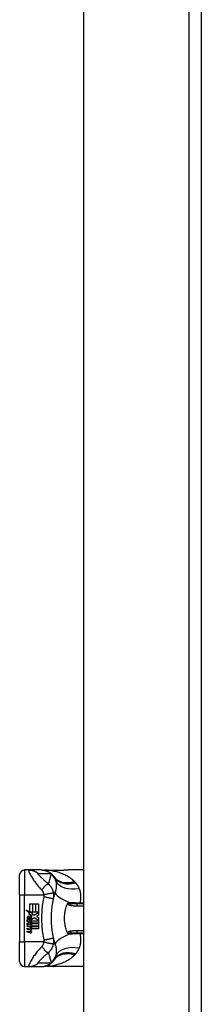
# Model space of a CAD drawing. Header units: inches. Extents: x 17 to 570, y 51 to 268.
# Tile 143 of 211: x 159.28 to 160.73, y 162.64 to 170.46. Entities that reach past the tile are written whole.
import ezdxf

# ---------------------------------------------------------------- set-up
doc = ezdxf.new("R2010")
doc.units = ezdxf.units.IN
doc.header["$MEASUREMENT"] = 0
doc.layers.add('Visible Edges(ANSI)', color=7, linetype='Continuous', lineweight=25)
doc.layers.add('Visible Tangent Edges(ANSI)', color=7, linetype='Continuous', lineweight=25)

msp = doc.modelspace()

# ---------------------------------------------------------------- linework, layer by layer
at = {"layer": 'Visible Edges(ANSI)'}
for p, q in [((159.791, 148.5811), (159.791, 178.1841)), ((160.725, 178.1841), (160.725, 148.4641)), ((159.352, 163.708), (159.3195, 163.708)), ((159.4525, 163.708), (159.352, 163.708)), ((159.4549, 163.708), (159.4525, 163.708)), ((159.791, 163.708), (159.6691, 163.708)), ((159.2801, 163.5111), (159.2801, 163.6686)), ((159.2801, 163.5111), (159.2801, 163.1371)), ((159.3294, 163.3913), (159.3612, 163.3747)), ((159.3602, 163.3621), (159.3294, 163.3913)), ((159.3612, 163.4394), (159.3826, 163.4394)), ((159.3612, 163.3747), (159.3612, 163.4394)), ((159.3826, 163.4394), (159.3826, 163.3736)), ((159.3856, 163.4394), (159.407, 163.4394)), ((159.3856, 163.3736), (159.3856, 163.4394)), ((159.407, 163.4394), (159.407, 163.3736)), ((159.4098, 163.3736), (159.4098, 163.4394)), ((159.4098, 163.4394), (159.4312, 163.4394)), ((159.4312, 163.4394), (159.4312, 163.3502)), ((159.791, 163.4383), (159.7376, 163.4383)), ((159.339, 163.3092), (159.3576, 163.2928)), ((159.339, 163.2984), (159.339, 163.3092)), ((159.3468, 163.3128), (159.3408, 163.3128)), ((159.3508, 163.3607), (159.3602, 163.3621)), ((159.3801, 163.3398), (159.3508, 163.3607)), ((159.3548, 163.3084), (159.3548, 163.3328)), ((159.3608, 163.3318), (159.3608, 163.3158)), ((159.3634, 163.3736), (159.383, 163.3634)), ((159.3826, 163.3736), (159.3634, 163.3736)), ((159.3724, 163.3352), (159.3801, 163.3398)), ((159.383, 163.3634), (159.3763, 163.3621)), ((159.3763, 163.3621), (159.395, 163.349)), ((159.3977, 163.329), (159.3778, 163.3152)), ((159.407, 163.3736), (159.3856, 163.3736)), ((159.395, 163.349), (159.4308, 163.3736)), ((159.4304, 163.3046), (159.3977, 163.329)), ((159.4308, 163.3736), (159.4098, 163.3736)), ((159.4312, 163.3502), (159.4138, 163.3385)), ((159.4138, 163.3385), (159.4312, 163.3292)), ((159.4312, 163.3292), (159.4312, 163.2846)), ((159.352, 163.2894), (159.339, 163.2984)), ((159.339, 163.2828), (159.352, 163.2878)), ((159.339, 163.272), (159.339, 163.2828)), ((159.3578, 163.281), (159.339, 163.272)), ((159.339, 163.2674), (159.3754, 163.261)), ((159.339, 163.2586), (159.339, 163.2674)), ((159.354, 163.256), (159.339, 163.2586)), ((159.339, 163.2448), (159.362, 163.2407)), ((159.339, 163.236), (159.339, 163.2448)), ((159.354, 163.2334), (159.339, 163.236)), ((159.352, 163.2878), (159.352, 163.2894)), ((159.3576, 163.2928), (159.3754, 163.302)), ((159.3754, 163.2648), (159.3578, 163.281)), ((159.3754, 163.2912), (159.3632, 163.286)), ((159.3632, 163.286), (159.3632, 163.2846)), ((159.3632, 163.2846), (159.3754, 163.2757)), ((159.3656, 163.2846), (159.3773, 163.2896)), ((159.4312, 163.2846), (159.3656, 163.2846)), ((159.369, 163.254), (159.369, 163.252)), ((159.3754, 163.2534), (159.369, 163.254)), ((159.3704, 163.2818), (159.4312, 163.2818)), ((159.3773, 163.2768), (159.3704, 163.2818)), ((159.3732, 163.2514), (159.3773, 163.251)), ((159.3754, 163.302), (159.3754, 163.2912)), ((159.3754, 163.2757), (159.3754, 163.2648)), ((159.3754, 163.261), (159.3754, 163.2534)), ((159.3773, 163.3046), (159.4304, 163.3046)), ((159.3773, 163.2896), (159.3773, 163.3046)), ((159.3773, 163.262), (159.3773, 163.2768)), ((159.4312, 163.262), (159.3773, 163.262)), ((159.3773, 163.2592), (159.4312, 163.2592)), ((159.3773, 163.251), (159.3773, 163.2592)), ((159.4312, 163.2394), (159.3782, 163.2394)), ((159.4312, 163.2818), (159.4312, 163.262)), ((159.4312, 163.2592), (159.4312, 163.2394)), ((159.339, 163.2224), (159.362, 163.2183)), ((159.339, 163.2136), (159.339, 163.2224)), ((159.3619, 163.2092), (159.339, 163.2136)), ((159.7376, 163.2099), (159.791, 163.2099)), ((159.2801, 162.9796), (159.2801, 163.1371)), ((159.3195, 162.9403), (159.352, 162.9403)), ((159.352, 162.9403), (159.4525, 162.9403)), ((159.4525, 162.9403), (159.4549, 162.9403)), ((159.791, 162.9403), (159.6691, 162.9403))]:
    msp.add_line(p, q, dxfattribs=at)
at = {"layer": 'Visible Edges(ANSI)', "flags": 128}
for points in [[(159.4549, 163.708), (159.4595, 163.7079), (159.4642, 163.7076), (159.4689, 163.7071), (159.4736, 163.7065), (159.4784, 163.7056), (159.4831, 163.7046), (159.4877, 163.7033), (159.4924, 163.7019), (159.497, 163.7002), (159.5015, 163.6984), (159.506, 163.6964), (159.5104, 163.6941), (159.5147, 163.6917), (159.5188, 163.6892), (159.5229, 163.6864), (159.5268, 163.6835), (159.5306, 163.6805), (159.5343, 163.6773), (159.5378, 163.674), (159.5411, 163.6706), (159.5443, 163.667), (159.5473, 163.6634), (159.5502, 163.6597), (159.5529, 163.6559)], [(159.5024, 163.7052), (159.4872, 163.7052), (159.4721, 163.7067)], [(159.5024, 163.7052), (159.5262, 163.706), (159.5505, 163.7065)], [(159.5505, 163.7065), (159.5807, 163.707), (159.6106, 163.7075), (159.6401, 163.7078), (159.6691, 163.708)], [(159.5338, 163.3635), (159.5341, 163.3683), (159.5344, 163.3732), (159.5348, 163.3781), (159.5351, 163.3829), (159.5355, 163.3878), (159.536, 163.3926), (159.5364, 163.3974), (159.5369, 163.4023), (159.5375, 163.4071), (159.538, 163.4119), (159.5386, 163.4168), (159.5393, 163.4216), (159.5399, 163.4264), (159.5406, 163.4312), (159.5414, 163.436), (159.5421, 163.4408), (159.5429, 163.4456), (159.5437, 163.4504), (159.5446, 163.4551), (159.5455, 163.4599), (159.5464, 163.4647), (159.5474, 163.4694), (159.5483, 163.4741), (159.5494, 163.4789)], [(159.5494, 163.4789), (159.5499, 163.4812), (159.5504, 163.4836), (159.551, 163.4859), (159.5515, 163.4883), (159.552, 163.4906), (159.5526, 163.4929), (159.5532, 163.4952), (159.5537, 163.4975), (159.5543, 163.4998), (159.5549, 163.5021), (159.5555, 163.5044), (159.5561, 163.5067), (159.5567, 163.509), (159.5573, 163.5113), (159.5579, 163.5135), (159.5586, 163.5158), (159.5592, 163.518), (159.5598, 163.5203), (159.5605, 163.5225), (159.5611, 163.5248), (159.5618, 163.527), (159.5625, 163.5292), (159.5631, 163.5314), (159.5638, 163.5336)], [(159.6595, 163.2099), (159.6559, 163.2188), (159.6526, 163.2279), (159.6497, 163.237), (159.647, 163.2464), (159.6446, 163.2558), (159.6425, 163.2654), (159.6408, 163.275), (159.6393, 163.2848), (159.6382, 163.2946), (159.6374, 163.3045), (159.6369, 163.3143), (159.6368, 163.3242), (159.6369, 163.3341), (159.6374, 163.344), (159.6382, 163.3539), (159.6394, 163.3637), (159.6408, 163.3734), (159.6426, 163.383), (159.6446, 163.3925), (159.647, 163.4019), (159.6497, 163.4112), (159.6526, 163.4204), (159.6559, 163.4294), (159.6595, 163.4383)], [(159.6595, 163.4383), (159.6595, 163.4384), (159.6595, 163.4384), (159.6596, 163.4385), (159.6596, 163.4386), (159.6596, 163.4387), (159.6597, 163.4387), (159.6597, 163.4388), (159.6597, 163.4389), (159.6598, 163.439), (159.6598, 163.439), (159.6598, 163.4391), (159.6598, 163.4392), (159.6599, 163.4393), (159.6599, 163.4393), (159.6599, 163.4394), (159.66, 163.4395), (159.66, 163.4396), (159.66, 163.4396), (159.6601, 163.4397), (159.6601, 163.4398), (159.6601, 163.4399), (159.6602, 163.4399), (159.6602, 163.44), (159.6602, 163.4401)], [(159.6602, 163.4401), (159.6604, 163.4405), (159.6607, 163.441), (159.6609, 163.4414), (159.6612, 163.4419), (159.6614, 163.4423), (159.6617, 163.4427), (159.662, 163.4431), (159.6623, 163.4435), (159.6626, 163.4438), (159.663, 163.4442), (159.6633, 163.4445), (159.6637, 163.4448), (159.6641, 163.4451), (159.6644, 163.4454), (159.6648, 163.4456), (159.6652, 163.4458), (159.6655, 163.446), (159.6659, 163.4462), (159.6663, 163.4464), (159.6667, 163.4465), (159.667, 163.4467), (159.6674, 163.4468), (159.6678, 163.4469), (159.6682, 163.4471)], [(159.5338, 163.2848), (159.5337, 163.288), (159.5335, 163.2913), (159.5334, 163.2946), (159.5332, 163.2979), (159.5331, 163.3012), (159.533, 163.3044), (159.533, 163.3077), (159.5329, 163.311), (159.5328, 163.3143), (159.5328, 163.3176), (159.5328, 163.3208), (159.5328, 163.3241), (159.5328, 163.3274), (159.5328, 163.3307), (159.5328, 163.334), (159.5329, 163.3372), (159.533, 163.3405), (159.533, 163.3438), (159.5331, 163.3471), (159.5332, 163.3504), (159.5334, 163.3536), (159.5335, 163.3569), (159.5337, 163.3602), (159.5338, 163.3635)], [(159.5494, 163.1694), (159.5483, 163.1741), (159.5474, 163.1788), (159.5464, 163.1836), (159.5455, 163.1883), (159.5446, 163.1931), (159.5437, 163.1979), (159.5429, 163.2027), (159.5421, 163.2074), (159.5414, 163.2122), (159.5406, 163.217), (159.5399, 163.2218), (159.5393, 163.2267), (159.5386, 163.2315), (159.538, 163.2363), (159.5375, 163.2411), (159.5369, 163.246), (159.5364, 163.2508), (159.536, 163.2556), (159.5355, 163.2605), (159.5351, 163.2653), (159.5348, 163.2702), (159.5344, 163.275), (159.5341, 163.2799), (159.5338, 163.2848)], [(159.5638, 163.1146), (159.5631, 163.1168), (159.5625, 163.119), (159.5618, 163.1213), (159.5611, 163.1235), (159.5605, 163.1257), (159.5598, 163.1279), (159.5592, 163.1302), (159.5586, 163.1324), (159.5579, 163.1347), (159.5573, 163.137), (159.5567, 163.1392), (159.5561, 163.1415), (159.5555, 163.1438), (159.5549, 163.1461), (159.5543, 163.1484), (159.5537, 163.1507), (159.5532, 163.153), (159.5526, 163.1553), (159.552, 163.1577), (159.5515, 163.16), (159.551, 163.1623), (159.5504, 163.1647), (159.5499, 163.167), (159.5494, 163.1694)], [(159.6602, 163.2082), (159.6602, 163.2082), (159.6602, 163.2083), (159.6601, 163.2084), (159.6601, 163.2085), (159.6601, 163.2085), (159.66, 163.2086), (159.66, 163.2087), (159.66, 163.2088), (159.6599, 163.2088), (159.6599, 163.2089), (159.6599, 163.209), (159.6598, 163.2091), (159.6598, 163.2091), (159.6598, 163.2092), (159.6598, 163.2093), (159.6597, 163.2093), (159.6597, 163.2094), (159.6597, 163.2095), (159.6596, 163.2096), (159.6596, 163.2096), (159.6596, 163.2097), (159.6595, 163.2098), (159.6595, 163.2099), (159.6595, 163.2099)], [(159.6682, 163.2012), (159.6678, 163.2013), (159.6674, 163.2014), (159.667, 163.2016), (159.6667, 163.2017), (159.6663, 163.2019), (159.6659, 163.202), (159.6655, 163.2022), (159.6652, 163.2024), (159.6648, 163.2026), (159.6644, 163.2029), (159.6641, 163.2031), (159.6637, 163.2034), (159.6633, 163.2037), (159.663, 163.2041), (159.6626, 163.2044), (159.6623, 163.2048), (159.662, 163.2051), (159.6617, 163.2055), (159.6614, 163.2059), (159.6612, 163.2064), (159.6609, 163.2068), (159.6607, 163.2072), (159.6604, 163.2077), (159.6602, 163.2082)], [(159.4549, 162.9403), (159.4595, 162.9404), (159.4642, 162.9406), (159.4689, 162.9411), (159.4736, 162.9418), (159.4784, 162.9426), (159.4831, 162.9437), (159.4877, 162.9449), (159.4924, 162.9464), (159.497, 162.948), (159.5015, 162.9499), (159.506, 162.9519), (159.5104, 162.9541), (159.5147, 162.9565), (159.5188, 162.9591), (159.5229, 162.9618), (159.5268, 162.9647), (159.5306, 162.9677), (159.5343, 162.9709), (159.5378, 162.9742), (159.5411, 162.9777), (159.5443, 162.9812), (159.5473, 162.9849), (159.5502, 162.9886), (159.5529, 162.9924)], [(159.5024, 162.9431), (159.4872, 162.943), (159.4721, 162.9415)], [(159.5505, 162.9417), (159.5262, 162.9422), (159.5024, 162.9431)], [(159.6691, 162.9403), (159.6401, 162.9404), (159.6106, 162.9408), (159.5807, 162.9412), (159.5505, 162.9417)]]:
    msp.add_lwpolyline(points, dxfattribs=at)
at = {"layer": 'Visible Edges(ANSI)'}
for centre, radius, start, end in [((159.3195, 163.6686), 0.0394, 90, 180), ((159.0603, 163.3241), 0.5938, 33.52082, 33.96213), ((159.4569, 163.5868), 0.1181, 31.30007, 33.52082), ((159.3795, 163.3249), 0.0405, 171.56052, 197.33425), ((159.3525, 163.3289), 0.0132, 86.56465, 171.56052), ((159.3657, 163.3206), 0.0205, 154.67838, 202.56091), ((159.353, 163.3267), 0.0064, 73.52609, 154.67838), ((159.3516, 163.3155), 0.0265, 44.16843, 86.56465), ((159.3624, 163.3256), 0.0188, 246.15553, 293.84447), ((159.3595, 163.3207), 0.0112, 19.37968, 82.99755), ((159.3639, 163.3214), 0.00637, 241.45471, 321.16516), ((159.3632, 163.322), 0.0073, 321.16516, 19.37968), ((159.3659, 163.3177), 0.0101, 293.84447, 355.08017), ((159.3564, 163.3201), 0.0199, 350.40854, 44.16843), ((159.3564, 163.3201), 0.022, 347.07905, 43.17854), ((159.3487, 163.2254), 0.031, 57.59924, 80), ((159.3491, 163.2027), 0.031, 58.55841, 80.82565), ((159.3635, 163.2488), 0.0082, 260, 293.55712), ((159.3608, 163.2445), 0.0084, 6.03001, 57.59924), ((159.3608, 163.2221), 0.0084, 6.10268, 57.60833), ((159.3651, 163.245), 0.004, 293.55712, 6.03001), ((159.366, 163.2504), 0.0192, 273.6169, 286.9928), ((159.3601, 163.2165), 0.0164, 359.6788, 63.95078), ((159.3604, 163.2385), 0.016, 359.47765, 57.41137), ((159.3697, 163.2385), 0.00676, 286.9928, 359.47765), ((159.3622, 163.2397), 0.016, 358.79525, 46.5849), ((159.3656, 163.228), 0.0192, 259, 288.47479), ((159.3635, 163.2264), 0.0082, 259.9922, 293.54875), ((159.3651, 163.2226), 0.004, 293.54875, 6.10268), ((159.3694, 163.2164), 0.007, 288.47479, 359.6788), ((159.0603, 163.3241), 0.5938, 326.03787, 326.47918), ((159.4569, 163.0614), 0.1181, 326.47918, 328.69993), ((159.3195, 162.9796), 0.0394, 180, 270)]:
    msp.add_arc(centre, radius, start, end, dxfattribs=at)
at = {"layer": 'Visible Tangent Edges(ANSI)'}
for p, q in [((160.626, 178.1841), (160.626, 148.4641)), ((159.3195, 163.708), (159.3195, 163.5111)), ((159.2801, 163.5111), (159.3195, 163.5111)), ((159.3195, 163.1371), (159.3195, 163.5111)), ((159.3195, 163.5111), (159.4716, 163.5111)), ((159.7376, 163.4237), (159.7376, 163.4383)), ((159.7376, 163.4237), (159.791, 163.4237)), ((159.7601, 163.445), (159.7601, 163.4383)), ((159.791, 163.445), (159.7601, 163.445)), ((159.791, 163.2245), (159.7376, 163.2245)), ((159.7376, 163.2099), (159.7376, 163.2245)), ((159.7601, 163.2099), (159.7601, 163.2032)), ((159.7601, 163.2032), (159.791, 163.2032)), ((159.2801, 163.1371), (159.3195, 163.1371)), ((159.3195, 163.1371), (159.3195, 162.9403)), ((159.4716, 163.1371), (159.3195, 163.1371))]:
    msp.add_line(p, q, dxfattribs=at)
at = {"layer": 'Visible Tangent Edges(ANSI)', "flags": 128}
for points in [[(159.352, 163.708), (159.3512, 163.7072), (159.3513, 163.7047), (159.3522, 163.7007), (159.354, 163.6954), (159.3564, 163.689), (159.3595, 163.6819), (159.3631, 163.6743), (159.3671, 163.6664), (159.3715, 163.6583), (159.3761, 163.6502), (159.381, 163.6421), (159.3862, 163.6341), (159.3914, 163.6263), (159.3969, 163.6186), (159.4025, 163.611), (159.4081, 163.6036), (159.4139, 163.5963), (159.4198, 163.5891), (159.4257, 163.5821), (159.4317, 163.5752), (159.4378, 163.5683), (159.4439, 163.5614), (159.45, 163.5545), (159.4562, 163.5476)], [(159.352, 163.708), (159.3554, 163.7079), (159.3587, 163.7078), (159.362, 163.7075), (159.3654, 163.7072), (159.3687, 163.7068), (159.372, 163.7062), (159.3754, 163.7056), (159.3787, 163.7048), (159.382, 163.704), (159.3852, 163.7031), (159.3885, 163.702), (159.3917, 163.7009), (159.3949, 163.6997), (159.398, 163.6983), (159.4011, 163.6969), (159.4042, 163.6954), (159.4072, 163.6938), (159.4101, 163.6921), (159.413, 163.6904), (159.4159, 163.6885), (159.4186, 163.6866), (159.4213, 163.6846), (159.424, 163.6826), (159.4265, 163.6804)], [(159.4525, 163.708), (159.4558, 163.7079), (159.4591, 163.7078), (159.4624, 163.7075), (159.4658, 163.7072), (159.4691, 163.7068), (159.4725, 163.7062), (159.4758, 163.7056), (159.4791, 163.7048), (159.4824, 163.704), (159.4857, 163.703), (159.4889, 163.702), (159.4921, 163.7009), (159.4953, 163.6996), (159.4985, 163.6983), (159.5016, 163.6969), (159.5046, 163.6954), (159.5076, 163.6938), (159.5106, 163.6921), (159.5135, 163.6904), (159.5163, 163.6885), (159.5191, 163.6866), (159.5218, 163.6846), (159.5245, 163.6825), (159.527, 163.6804)], [(159.5045, 163.7052), (159.5044, 163.7052), (159.5043, 163.7052), (159.5042, 163.7052), (159.5041, 163.7052), (159.504, 163.7052), (159.504, 163.7052), (159.5039, 163.7052), (159.5038, 163.7052), (159.5037, 163.7052), (159.5036, 163.7052), (159.5035, 163.7052), (159.5034, 163.7052), (159.5034, 163.7052), (159.5033, 163.7052), (159.5032, 163.7052), (159.5031, 163.7052), (159.503, 163.7052), (159.5029, 163.7052), (159.5028, 163.7052), (159.5027, 163.7052), (159.5027, 163.7052), (159.5026, 163.7052), (159.5025, 163.7052), (159.5024, 163.7052)], [(159.5075, 163.7051), (159.5073, 163.7051), (159.5071, 163.7051), (159.5069, 163.7051), (159.5068, 163.7051), (159.5066, 163.7051), (159.5065, 163.7051), (159.5063, 163.7051), (159.5062, 163.7051), (159.506, 163.7051), (159.5059, 163.7051), (159.5058, 163.7051), (159.5056, 163.7051), (159.5055, 163.7051), (159.5054, 163.7051), (159.5053, 163.7051), (159.5052, 163.7051), (159.5051, 163.7051), (159.505, 163.7051), (159.5049, 163.7051), (159.5048, 163.7051), (159.5047, 163.7051), (159.5046, 163.7051), (159.5045, 163.7052), (159.5045, 163.7052)], [(159.5075, 163.7051), (159.5092, 163.7051), (159.511, 163.7052), (159.5128, 163.7053), (159.5146, 163.7054), (159.5164, 163.7054), (159.5182, 163.7055), (159.52, 163.7056), (159.5218, 163.7056), (159.5236, 163.7057), (159.5254, 163.7058), (159.5272, 163.7058), (159.529, 163.7059), (159.5309, 163.7059), (159.5327, 163.706), (159.5345, 163.706), (159.5363, 163.7061), (159.5382, 163.7061), (159.54, 163.7061), (159.5419, 163.7062), (159.5437, 163.7062), (159.5455, 163.7063), (159.5474, 163.7063), (159.5492, 163.7063), (159.5511, 163.7064)], [(159.7161, 163.6161), (159.7094, 163.6225), (159.7023, 163.6286), (159.695, 163.6345), (159.6875, 163.6402), (159.6798, 163.6456), (159.6718, 163.6507), (159.6637, 163.6556), (159.6554, 163.6603), (159.647, 163.6648), (159.6384, 163.669), (159.6297, 163.673), (159.6208, 163.6767), (159.6118, 163.6803), (159.6027, 163.6836), (159.5935, 163.6867), (159.5842, 163.6896), (159.5748, 163.6923), (159.5653, 163.6948), (159.5558, 163.697), (159.5462, 163.699), (159.5366, 163.7009), (159.5269, 163.7025), (159.5172, 163.7039), (159.5075, 163.7051)], [(159.5505, 163.7065), (159.5505, 163.7065), (159.5505, 163.7065), (159.5506, 163.7065), (159.5506, 163.7065), (159.5506, 163.7065), (159.5506, 163.7065), (159.5507, 163.7065), (159.5507, 163.7065), (159.5507, 163.7065), (159.5507, 163.7065), (159.5508, 163.7065), (159.5508, 163.7065), (159.5508, 163.7065), (159.5508, 163.7065), (159.5509, 163.7065), (159.5509, 163.7064), (159.5509, 163.7064), (159.5509, 163.7064), (159.551, 163.7064), (159.551, 163.7064), (159.551, 163.7064), (159.551, 163.7064), (159.5511, 163.7064), (159.5511, 163.7064)], [(159.5511, 163.7064), (159.5561, 163.7064), (159.5611, 163.7065), (159.5661, 163.7066), (159.5712, 163.7067), (159.5762, 163.7068), (159.5811, 163.7069), (159.5861, 163.707), (159.5911, 163.7071), (159.5961, 163.7072), (159.601, 163.7072), (159.6059, 163.7073), (159.6109, 163.7074), (159.6158, 163.7075), (159.6207, 163.7076), (159.6256, 163.7076), (159.6305, 163.7077), (159.6354, 163.7078), (159.6402, 163.7078), (159.6451, 163.7079), (159.6499, 163.7079), (159.6547, 163.7079), (159.6595, 163.708), (159.6643, 163.708), (159.6691, 163.708)], [(159.5089, 163.5961), (159.5035, 163.6008), (159.4983, 163.6055), (159.4931, 163.6101), (159.4881, 163.6146), (159.4832, 163.6191), (159.4784, 163.6235), (159.4736, 163.6279), (159.469, 163.6322), (159.4645, 163.6365), (159.4601, 163.6407), (159.4558, 163.6448), (159.4516, 163.6488), (159.4476, 163.6528), (159.4438, 163.6566), (159.4402, 163.6604), (159.4368, 163.6639), (159.4337, 163.6673), (159.4309, 163.6705), (159.4286, 163.6733), (159.4268, 163.6758), (159.4257, 163.6778), (159.4252, 163.6793), (159.4255, 163.6802), (159.4265, 163.6804)], [(159.4265, 163.6804), (159.4307, 163.6804), (159.4349, 163.6804), (159.4391, 163.6804), (159.4433, 163.6804), (159.4475, 163.6804), (159.4517, 163.6804), (159.4558, 163.6804), (159.46, 163.6804), (159.4642, 163.6804), (159.4684, 163.6804), (159.4726, 163.6804), (159.4768, 163.6804), (159.481, 163.6804), (159.4851, 163.6804), (159.4893, 163.6804), (159.4935, 163.6804), (159.4977, 163.6804), (159.5019, 163.6804), (159.5061, 163.6804), (159.5103, 163.6804), (159.5144, 163.6804), (159.5186, 163.6804), (159.5228, 163.6804), (159.527, 163.6804)], [(159.5306, 163.6747), (159.5295, 163.6716), (159.5285, 163.6684), (159.5275, 163.6652), (159.5265, 163.662), (159.5255, 163.6588), (159.5245, 163.6556), (159.5235, 163.6524), (159.5226, 163.6492), (159.5216, 163.6459), (159.5207, 163.6427), (159.5197, 163.6394), (159.5188, 163.6362), (159.5179, 163.6329), (159.517, 163.6296), (159.5162, 163.6263), (159.5153, 163.623), (159.5144, 163.6197), (159.5136, 163.6163), (159.5128, 163.613), (159.512, 163.6096), (159.5112, 163.6063), (159.5104, 163.6029), (159.5096, 163.5995), (159.5089, 163.5961)], [(159.527, 163.6804), (159.5285, 163.6794), (159.53, 163.6784), (159.5314, 163.6774), (159.5328, 163.6764), (159.5341, 163.6754), (159.5354, 163.6744), (159.5367, 163.6734), (159.5379, 163.6724), (159.539, 163.6714), (159.5402, 163.6704), (159.5413, 163.6693), (159.5424, 163.6683), (159.5434, 163.6673), (159.5444, 163.6663), (159.5454, 163.6652), (159.5463, 163.6642), (159.5472, 163.6632), (159.5481, 163.6621), (159.549, 163.6611), (159.5498, 163.6601), (159.5506, 163.659), (159.5514, 163.658), (159.5521, 163.6569), (159.5529, 163.6559)], [(159.5554, 163.652), (159.5545, 163.6534), (159.5535, 163.6547), (159.5526, 163.656), (159.5516, 163.6572), (159.5506, 163.6584), (159.5496, 163.6596), (159.5487, 163.6607), (159.5476, 163.6618), (159.5466, 163.6628), (159.5456, 163.6638), (159.5446, 163.6648), (159.5435, 163.6657), (159.5425, 163.6666), (159.5414, 163.6675), (159.5404, 163.6684), (159.5393, 163.6692), (159.5382, 163.67), (159.5372, 163.6707), (159.5361, 163.6715), (159.535, 163.6722), (159.5339, 163.6728), (159.5328, 163.6735), (159.5317, 163.6741), (159.5306, 163.6747)], [(159.5578, 163.6482), (159.5584, 163.6472), (159.559, 163.6463), (159.5595, 163.6453), (159.56, 163.6443), (159.5606, 163.6433), (159.5611, 163.6422), (159.5616, 163.6412), (159.562, 163.6401), (159.5625, 163.6391), (159.5629, 163.638), (159.5634, 163.6369), (159.5638, 163.6357), (159.5642, 163.6346), (159.5646, 163.6335), (159.565, 163.6323), (159.5654, 163.6311), (159.5657, 163.6299), (159.5661, 163.6287), (159.5664, 163.6275), (159.5667, 163.6262), (159.567, 163.625), (159.5673, 163.6237), (159.5676, 163.6224), (159.5679, 163.6211)], [(159.5679, 163.6211), (159.5684, 163.6178), (159.569, 163.6144), (159.5694, 163.611), (159.5699, 163.6075), (159.5702, 163.604), (159.5705, 163.6004), (159.5708, 163.5969), (159.571, 163.5933), (159.5711, 163.5896), (159.5712, 163.586), (159.5712, 163.5823), (159.5711, 163.5786), (159.571, 163.5749), (159.5707, 163.5712), (159.5704, 163.5674), (159.57, 163.5637), (159.5696, 163.5599), (159.569, 163.5561), (159.5684, 163.5523), (159.5677, 163.5485), (159.5668, 163.5448), (159.5659, 163.541), (159.5649, 163.5373), (159.5638, 163.5336)], [(159.4562, 163.5476), (159.4585, 163.5511), (159.461, 163.5545), (159.4634, 163.558), (159.466, 163.5614), (159.4685, 163.5647), (159.4711, 163.5679), (159.4737, 163.5711), (159.4763, 163.5741), (159.4789, 163.577), (159.4815, 163.5797), (159.484, 163.5822), (159.4865, 163.5846), (159.4889, 163.5867), (159.4913, 163.5887), (159.4936, 163.5904), (159.4957, 163.592), (159.4978, 163.5932), (159.4997, 163.5943), (159.5016, 163.5951), (159.5033, 163.5958), (159.5049, 163.5962), (159.5063, 163.5963), (159.5077, 163.5963), (159.5089, 163.5961)], [(159.4562, 163.5476), (159.4571, 163.5466), (159.4579, 163.5455), (159.4587, 163.5445), (159.4596, 163.5433), (159.4603, 163.5422), (159.4611, 163.541), (159.4619, 163.5398), (159.4626, 163.5386), (159.4633, 163.5373), (159.464, 163.5359), (159.4647, 163.5345), (159.4654, 163.533), (159.4661, 163.5313), (159.4668, 163.5296), (159.4674, 163.5278), (159.468, 163.5261), (159.4686, 163.5243), (159.4691, 163.5225), (159.4696, 163.5206), (159.4701, 163.5188), (159.4705, 163.5169), (159.4709, 163.515), (159.4713, 163.5131), (159.4716, 163.5111)], [(159.5503, 163.5249), (159.5496, 163.5284), (159.5488, 163.5319), (159.5479, 163.5355), (159.5469, 163.539), (159.5458, 163.5425), (159.5445, 163.5459), (159.5432, 163.5493), (159.5417, 163.5527), (159.5402, 163.5561), (159.5385, 163.5594), (159.5367, 163.5627), (159.5348, 163.566), (159.5329, 163.569), (159.5311, 163.5718), (159.5292, 163.5744), (159.5273, 163.577), (159.5252, 163.5796), (159.5231, 163.5821), (159.521, 163.5845), (159.5187, 163.5869), (159.5164, 163.5893), (159.514, 163.5916), (159.5115, 163.5939), (159.5089, 163.5961)], [(159.7195, 163.6127), (159.7194, 163.6129), (159.7192, 163.613), (159.7191, 163.6132), (159.7189, 163.6133), (159.7188, 163.6134), (159.7187, 163.6136), (159.7185, 163.6137), (159.7184, 163.6139), (159.7182, 163.614), (159.7181, 163.6141), (159.718, 163.6143), (159.7178, 163.6144), (159.7177, 163.6146), (159.7175, 163.6147), (159.7174, 163.6148), (159.7173, 163.615), (159.7171, 163.6151), (159.717, 163.6153), (159.7168, 163.6154), (159.7167, 163.6155), (159.7165, 163.6157), (159.7164, 163.6158), (159.7163, 163.616), (159.7161, 163.6161)], [(159.726, 163.6059), (159.7258, 163.6062), (159.7255, 163.6065), (159.7252, 163.6068), (159.725, 163.6071), (159.7247, 163.6074), (159.7244, 163.6077), (159.7242, 163.6079), (159.7239, 163.6082), (159.7236, 163.6085), (159.7234, 163.6088), (159.7231, 163.6091), (159.7228, 163.6094), (159.7225, 163.6097), (159.7223, 163.6099), (159.722, 163.6102), (159.7217, 163.6105), (159.7214, 163.6108), (159.7212, 163.6111), (159.7209, 163.6113), (159.7206, 163.6116), (159.7203, 163.6119), (159.7201, 163.6122), (159.7198, 163.6125), (159.7195, 163.6127)], [(159.7543, 163.5611), (159.7534, 163.5632), (159.7525, 163.5652), (159.7516, 163.5672), (159.7507, 163.5692), (159.7498, 163.5712), (159.7488, 163.5732), (159.7478, 163.5751), (159.7467, 163.5771), (159.7457, 163.579), (159.7446, 163.5809), (159.7434, 163.5828), (159.7423, 163.5847), (159.7411, 163.5865), (159.7399, 163.5884), (159.7386, 163.5902), (159.7373, 163.592), (159.736, 163.5938), (159.7347, 163.5956), (159.7333, 163.5974), (159.7319, 163.5991), (159.7305, 163.6008), (159.7291, 163.6026), (159.7276, 163.6043), (159.726, 163.6059)], [(159.7601, 163.445), (159.7616, 163.4502), (159.763, 163.4554), (159.7642, 163.4606), (159.7652, 163.4657), (159.766, 163.4709), (159.7667, 163.476), (159.7672, 163.4811), (159.7675, 163.4862), (159.7677, 163.4912), (159.7677, 163.4961), (159.7676, 163.5011), (159.7673, 163.506), (159.7669, 163.5109), (159.7663, 163.5157), (159.7656, 163.5204), (159.7648, 163.5252), (159.7639, 163.5299), (159.7628, 163.5345), (159.7617, 163.5391), (159.7604, 163.5436), (159.759, 163.5481), (159.7575, 163.5525), (159.7559, 163.5568), (159.7543, 163.5611)], [(159.4722, 163.4958), (159.4695, 163.4817), (159.4668, 163.4675), (159.4644, 163.4533), (159.4622, 163.439), (159.4603, 163.4248), (159.4586, 163.4104), (159.4572, 163.3961), (159.4561, 163.3817), (159.4552, 163.3673), (159.4546, 163.3529), (159.4542, 163.3385), (159.454, 163.3241), (159.4542, 163.3097), (159.4546, 163.2953), (159.4552, 163.2809), (159.4561, 163.2665), (159.4572, 163.2521), (159.4586, 163.2378), (159.4603, 163.2235), (159.4622, 163.2092), (159.4644, 163.195), (159.4668, 163.1807), (159.4695, 163.1666), (159.4722, 163.1524)], [(159.4716, 163.5111), (159.4761, 163.5123), (159.4807, 163.5134), (159.4853, 163.5146), (159.49, 163.5157), (159.4947, 163.5168), (159.4994, 163.5179), (159.504, 163.5189), (159.5086, 163.5199), (159.5131, 163.5208), (159.5174, 163.5217), (159.5215, 163.5225), (159.5254, 163.5232), (159.5291, 163.5238), (159.5325, 163.5244), (159.5357, 163.5248), (159.5385, 163.5252), (159.5411, 163.5254), (159.5433, 163.5256), (159.5453, 163.5257), (159.5469, 163.5257), (159.5482, 163.5256), (159.5492, 163.5254), (159.5499, 163.5252), (159.5503, 163.5249)], [(159.4716, 163.5111), (159.4718, 163.5105), (159.4719, 163.5098), (159.4721, 163.5091), (159.4722, 163.5085), (159.4723, 163.5078), (159.4724, 163.5071), (159.4725, 163.5065), (159.4726, 163.5058), (159.4726, 163.5051), (159.4727, 163.5045), (159.4727, 163.5039), (159.4728, 163.5032), (159.4728, 163.5026), (159.4728, 163.502), (159.4728, 163.5014), (159.4728, 163.5007), (159.4727, 163.5001), (159.4727, 163.4995), (159.4727, 163.4989), (159.4726, 163.4983), (159.4725, 163.4976), (159.4724, 163.497), (159.4724, 163.4964), (159.4722, 163.4958)], [(159.4722, 163.4958), (159.4769, 163.495), (159.4816, 163.4941), (159.4864, 163.4933), (159.4912, 163.4924), (159.496, 163.4914), (159.5008, 163.4905), (159.5056, 163.4896), (159.5102, 163.4887), (159.5147, 163.4878), (159.519, 163.4869), (159.5232, 163.486), (159.5271, 163.4852), (159.5307, 163.4844), (159.534, 163.4836), (159.5371, 163.4829), (159.5398, 163.4822), (159.5421, 163.4816), (159.5442, 163.481), (159.5458, 163.4805), (159.5472, 163.4801), (159.5482, 163.4797), (159.5489, 163.4794), (159.5493, 163.4791), (159.5494, 163.4789)], [(159.5494, 163.4789), (159.5497, 163.4807), (159.5501, 163.4825), (159.5504, 163.4843), (159.5507, 163.4861), (159.551, 163.4879), (159.5512, 163.4898), (159.5514, 163.4916), (159.5516, 163.4935), (159.5518, 163.4953), (159.5519, 163.4972), (159.552, 163.4991), (159.5521, 163.5009), (159.5521, 163.5028), (159.5521, 163.5047), (159.5521, 163.5066), (159.552, 163.5086), (159.5519, 163.5106), (159.5518, 163.5126), (159.5516, 163.5147), (159.5515, 163.5167), (159.5512, 163.5187), (159.5509, 163.5207), (159.5506, 163.5228), (159.5503, 163.5249)], [(159.6602, 163.4401), (159.6608, 163.4391), (159.6615, 163.4382), (159.6622, 163.4373), (159.663, 163.4365), (159.6639, 163.4357), (159.6648, 163.435), (159.6657, 163.4343), (159.6666, 163.4337), (159.6676, 163.4331), (159.6685, 163.4325), (159.6696, 163.432), (159.6706, 163.4315), (159.6716, 163.431), (159.6727, 163.4306), (159.6737, 163.4302), (159.6748, 163.4298), (159.6759, 163.4294), (159.6769, 163.429), (159.678, 163.4287), (159.6791, 163.4284), (159.6802, 163.4281), (159.6814, 163.4278), (159.6825, 163.4275), (159.6836, 163.4273)], [(159.6867, 163.4394), (159.6853, 163.4395), (159.6839, 163.4397), (159.6826, 163.4398), (159.6812, 163.4399), (159.6799, 163.4401), (159.6786, 163.4403), (159.6773, 163.4405), (159.6761, 163.4407), (159.6749, 163.4409), (159.6737, 163.4411), (159.6726, 163.4414), (159.6715, 163.4417), (159.6705, 163.442), (159.6696, 163.4424), (159.6687, 163.4427), (159.668, 163.4431), (159.6674, 163.4436), (159.667, 163.4441), (159.6667, 163.4446), (159.6666, 163.4451), (159.6668, 163.4456), (159.6671, 163.4461), (159.6676, 163.4466), (159.6682, 163.4471)], [(159.6849, 163.4467), (159.6842, 163.4467), (159.6835, 163.4467), (159.6828, 163.4468), (159.6821, 163.4468), (159.6814, 163.4468), (159.6807, 163.4468), (159.68, 163.4468), (159.6793, 163.4468), (159.6786, 163.4468), (159.6779, 163.4469), (159.6772, 163.4469), (159.6765, 163.4469), (159.6758, 163.4469), (159.6751, 163.4469), (159.6744, 163.4469), (159.6737, 163.4469), (159.673, 163.447), (159.6723, 163.447), (159.6716, 163.447), (159.6709, 163.447), (159.6702, 163.447), (159.6696, 163.447), (159.6689, 163.447), (159.6682, 163.4471)], [(159.6836, 163.4273), (159.6858, 163.4268), (159.688, 163.4264), (159.6902, 163.426), (159.6925, 163.4257), (159.6947, 163.4254), (159.697, 163.4252), (159.6992, 163.4249), (159.7015, 163.4247), (159.7037, 163.4246), (159.706, 163.4244), (159.7082, 163.4243), (159.7105, 163.4242), (159.7128, 163.4241), (159.715, 163.424), (159.7173, 163.4239), (159.7195, 163.4239), (159.7218, 163.4238), (159.7241, 163.4238), (159.7263, 163.4238), (159.7286, 163.4237), (159.7308, 163.4237), (159.7331, 163.4237), (159.7354, 163.4237), (159.7376, 163.4237)], [(159.7601, 163.445), (159.7569, 163.4451), (159.7537, 163.4451), (159.7504, 163.4452), (159.7472, 163.4452), (159.744, 163.4453), (159.7408, 163.4453), (159.7377, 163.4454), (159.7345, 163.4454), (159.7313, 163.4455), (159.7281, 163.4456), (159.725, 163.4456), (159.7218, 163.4457), (159.7187, 163.4458), (159.7155, 163.4458), (159.7124, 163.4459), (159.7093, 163.446), (159.7062, 163.4461), (159.7031, 163.4462), (159.7001, 163.4462), (159.697, 163.4463), (159.694, 163.4464), (159.6909, 163.4465), (159.6879, 163.4466), (159.6849, 163.4467)], [(159.7376, 163.4383), (159.7354, 163.4383), (159.7332, 163.4383), (159.7309, 163.4383), (159.7287, 163.4383), (159.7265, 163.4383), (159.7243, 163.4383), (159.7221, 163.4383), (159.7199, 163.4383), (159.7178, 163.4384), (159.7156, 163.4384), (159.7135, 163.4384), (159.7113, 163.4384), (159.7092, 163.4385), (159.7071, 163.4385), (159.705, 163.4386), (159.7029, 163.4386), (159.7008, 163.4387), (159.6987, 163.4388), (159.6967, 163.4388), (159.6946, 163.4389), (159.6926, 163.439), (159.6906, 163.4391), (159.6887, 163.4393), (159.6867, 163.4394)], [(159.4722, 163.1524), (159.4724, 163.1518), (159.4724, 163.1512), (159.4725, 163.1506), (159.4726, 163.15), (159.4727, 163.1494), (159.4727, 163.1487), (159.4727, 163.1481), (159.4728, 163.1475), (159.4728, 163.1469), (159.4728, 163.1462), (159.4728, 163.1456), (159.4728, 163.145), (159.4727, 163.1444), (159.4727, 163.1437), (159.4726, 163.1431), (159.4726, 163.1424), (159.4725, 163.1418), (159.4724, 163.1411), (159.4723, 163.1404), (159.4722, 163.1398), (159.4721, 163.1391), (159.4719, 163.1385), (159.4718, 163.1378), (159.4716, 163.1371)], [(159.4722, 163.1524), (159.4769, 163.1533), (159.4816, 163.1541), (159.4864, 163.155), (159.4912, 163.1559), (159.496, 163.1568), (159.5008, 163.1577), (159.5056, 163.1586), (159.5102, 163.1596), (159.5147, 163.1605), (159.519, 163.1614), (159.5232, 163.1622), (159.5271, 163.1631), (159.5307, 163.1639), (159.534, 163.1647), (159.5371, 163.1654), (159.5398, 163.166), (159.5421, 163.1667), (159.5442, 163.1672), (159.5458, 163.1677), (159.5472, 163.1682), (159.5482, 163.1686), (159.5489, 163.1689), (159.5493, 163.1692), (159.5494, 163.1694)], [(159.5503, 163.1234), (159.5506, 163.1254), (159.551, 163.1275), (159.5512, 163.1296), (159.5515, 163.1316), (159.5517, 163.1336), (159.5518, 163.1356), (159.5519, 163.1377), (159.552, 163.1397), (159.5521, 163.1416), (159.5521, 163.1435), (159.5521, 163.1454), (159.5521, 163.1473), (159.552, 163.1492), (159.5519, 163.151), (159.5518, 163.1529), (159.5516, 163.1548), (159.5514, 163.1566), (159.5512, 163.1585), (159.551, 163.1603), (159.5507, 163.1621), (159.5504, 163.1639), (159.5501, 163.1658), (159.5497, 163.1676), (159.5494, 163.1694)], [(159.6836, 163.221), (159.6825, 163.2207), (159.6814, 163.2205), (159.6802, 163.2202), (159.6791, 163.2199), (159.678, 163.2196), (159.6769, 163.2192), (159.6759, 163.2189), (159.6748, 163.2185), (159.6737, 163.2181), (159.6727, 163.2177), (159.6716, 163.2172), (159.6706, 163.2167), (159.6696, 163.2162), (159.6685, 163.2157), (159.6676, 163.2151), (159.6666, 163.2145), (159.6657, 163.2139), (159.6648, 163.2132), (159.6639, 163.2125), (159.663, 163.2117), (159.6622, 163.2109), (159.6615, 163.21), (159.6608, 163.2091), (159.6602, 163.2082)], [(159.6682, 163.2012), (159.6676, 163.2017), (159.6671, 163.2022), (159.6668, 163.2027), (159.6666, 163.2032), (159.6667, 163.2037), (159.667, 163.2042), (159.6674, 163.2047), (159.668, 163.2051), (159.6687, 163.2055), (159.6696, 163.2059), (159.6705, 163.2062), (159.6715, 163.2065), (159.6726, 163.2068), (159.6737, 163.2071), (159.6749, 163.2073), (159.6761, 163.2076), (159.6773, 163.2078), (159.6786, 163.208), (159.6799, 163.2081), (159.6812, 163.2083), (159.6826, 163.2084), (159.6839, 163.2086), (159.6853, 163.2087), (159.6867, 163.2088)], [(159.6682, 163.2012), (159.6689, 163.2012), (159.6696, 163.2012), (159.6702, 163.2012), (159.6709, 163.2012), (159.6716, 163.2013), (159.6723, 163.2013), (159.673, 163.2013), (159.6737, 163.2013), (159.6744, 163.2013), (159.6751, 163.2013), (159.6758, 163.2013), (159.6765, 163.2014), (159.6772, 163.2014), (159.6779, 163.2014), (159.6786, 163.2014), (159.6793, 163.2014), (159.68, 163.2014), (159.6807, 163.2014), (159.6814, 163.2015), (159.6821, 163.2015), (159.6828, 163.2015), (159.6835, 163.2015), (159.6842, 163.2015), (159.6849, 163.2015)], [(159.7376, 163.2245), (159.7354, 163.2245), (159.7331, 163.2245), (159.7308, 163.2245), (159.7286, 163.2245), (159.7263, 163.2245), (159.7241, 163.2245), (159.7218, 163.2244), (159.7195, 163.2244), (159.7173, 163.2243), (159.715, 163.2243), (159.7128, 163.2242), (159.7105, 163.2241), (159.7082, 163.224), (159.706, 163.2238), (159.7037, 163.2237), (159.7015, 163.2235), (159.6992, 163.2233), (159.697, 163.2231), (159.6947, 163.2228), (159.6925, 163.2225), (159.6902, 163.2222), (159.688, 163.2218), (159.6858, 163.2214), (159.6836, 163.221)], [(159.6849, 163.2015), (159.6879, 163.2016), (159.6909, 163.2017), (159.694, 163.2018), (159.697, 163.2019), (159.7001, 163.202), (159.7031, 163.2021), (159.7062, 163.2022), (159.7093, 163.2022), (159.7124, 163.2023), (159.7155, 163.2024), (159.7187, 163.2025), (159.7218, 163.2025), (159.725, 163.2026), (159.7281, 163.2027), (159.7313, 163.2027), (159.7345, 163.2028), (159.7377, 163.2029), (159.7408, 163.2029), (159.744, 163.203), (159.7472, 163.203), (159.7504, 163.2031), (159.7537, 163.2031), (159.7569, 163.2032), (159.7601, 163.2032)], [(159.6867, 163.2088), (159.6887, 163.209), (159.6906, 163.2091), (159.6926, 163.2092), (159.6946, 163.2093), (159.6967, 163.2094), (159.6987, 163.2095), (159.7008, 163.2096), (159.7029, 163.2096), (159.705, 163.2097), (159.7071, 163.2097), (159.7092, 163.2098), (159.7113, 163.2098), (159.7135, 163.2098), (159.7156, 163.2099), (159.7178, 163.2099), (159.7199, 163.2099), (159.7221, 163.2099), (159.7243, 163.2099), (159.7265, 163.2099), (159.7287, 163.2099), (159.7309, 163.2099), (159.7332, 163.2099), (159.7354, 163.2099), (159.7376, 163.2099)], [(159.7543, 163.0871), (159.7559, 163.0914), (159.7575, 163.0958), (159.759, 163.1002), (159.7604, 163.1046), (159.7617, 163.1092), (159.7628, 163.1138), (159.7639, 163.1184), (159.7648, 163.1231), (159.7656, 163.1278), (159.7663, 163.1326), (159.7669, 163.1374), (159.7673, 163.1423), (159.7676, 163.1472), (159.7677, 163.1521), (159.7677, 163.1571), (159.7675, 163.1621), (159.7672, 163.1671), (159.7667, 163.1722), (159.766, 163.1773), (159.7652, 163.1825), (159.7642, 163.1877), (159.763, 163.1928), (159.7616, 163.198), (159.7601, 163.2032)], [(159.4562, 163.1006), (159.45, 163.0938), (159.4439, 163.0868), (159.4378, 163.08), (159.4317, 163.0731), (159.4257, 163.0661), (159.4198, 163.0591), (159.4139, 163.0519), (159.4081, 163.0447), (159.4025, 163.0372), (159.3969, 163.0297), (159.3914, 163.022), (159.3862, 163.0141), (159.381, 163.0061), (159.3761, 162.998), (159.3715, 162.9899), (159.3671, 162.9819), (159.3631, 162.9739), (159.3595, 162.9663), (159.3564, 162.9592), (159.354, 162.9529), (159.3522, 162.9475), (159.3513, 162.9436), (159.3512, 162.9411), (159.352, 162.9403)], [(159.4716, 163.1371), (159.4713, 163.1352), (159.4709, 163.1333), (159.4705, 163.1314), (159.4701, 163.1295), (159.4696, 163.1276), (159.4691, 163.1258), (159.4686, 163.1239), (159.468, 163.1221), (159.4674, 163.1204), (159.4668, 163.1187), (159.4661, 163.117), (159.4654, 163.1153), (159.4647, 163.1137), (159.464, 163.1123), (159.4633, 163.111), (159.4626, 163.1097), (159.4619, 163.1084), (159.4611, 163.1072), (159.4603, 163.106), (159.4596, 163.1049), (159.4587, 163.1038), (159.4579, 163.1027), (159.4571, 163.1017), (159.4562, 163.1006)], [(159.4562, 163.1006), (159.4585, 163.0972), (159.461, 163.0937), (159.4634, 163.0903), (159.466, 163.0869), (159.4685, 163.0835), (159.4711, 163.0803), (159.4737, 163.0772), (159.4763, 163.0742), (159.4789, 163.0713), (159.4815, 163.0686), (159.484, 163.066), (159.4865, 163.0637), (159.4889, 163.0615), (159.4913, 163.0595), (159.4936, 163.0578), (159.4957, 163.0563), (159.4978, 163.055), (159.4997, 163.0539), (159.5016, 163.0531), (159.5033, 163.0525), (159.5049, 163.0521), (159.5063, 163.0519), (159.5077, 163.0519), (159.5089, 163.0521)], [(159.4716, 163.1371), (159.4761, 163.136), (159.4807, 163.1348), (159.4853, 163.1336), (159.49, 163.1325), (159.4947, 163.1314), (159.4994, 163.1303), (159.504, 163.1293), (159.5086, 163.1283), (159.5131, 163.1274), (159.5174, 163.1265), (159.5215, 163.1257), (159.5254, 163.125), (159.5291, 163.1244), (159.5325, 163.1239), (159.5357, 163.1234), (159.5385, 163.1231), (159.5411, 163.1228), (159.5433, 163.1227), (159.5453, 163.1226), (159.5469, 163.1226), (159.5482, 163.1227), (159.5492, 163.1228), (159.5499, 163.1231), (159.5503, 163.1234)], [(159.5089, 163.0521), (159.5115, 163.0544), (159.514, 163.0566), (159.5164, 163.0589), (159.5187, 163.0613), (159.521, 163.0637), (159.5231, 163.0662), (159.5252, 163.0687), (159.5273, 163.0712), (159.5292, 163.0738), (159.5311, 163.0765), (159.5329, 163.0792), (159.5348, 163.0823), (159.5367, 163.0856), (159.5385, 163.0889), (159.5402, 163.0922), (159.5417, 163.0955), (159.5432, 163.0989), (159.5445, 163.1023), (159.5458, 163.1058), (159.5469, 163.1093), (159.5479, 163.1128), (159.5488, 163.1163), (159.5496, 163.1198), (159.5503, 163.1234)], [(159.5638, 163.1146), (159.5649, 163.1109), (159.5659, 163.1072), (159.5668, 163.1035), (159.5677, 163.0997), (159.5684, 163.0959), (159.569, 163.0922), (159.5696, 163.0884), (159.57, 163.0846), (159.5704, 163.0808), (159.5707, 163.0771), (159.571, 163.0733), (159.5711, 163.0696), (159.5712, 163.0659), (159.5712, 163.0623), (159.5711, 163.0586), (159.571, 163.055), (159.5708, 163.0514), (159.5705, 163.0478), (159.5702, 163.0443), (159.5699, 163.0408), (159.5694, 163.0373), (159.569, 163.0339), (159.5684, 163.0305), (159.5679, 163.0271)], [(159.726, 163.0423), (159.7276, 163.044), (159.7291, 163.0457), (159.7305, 163.0474), (159.7319, 163.0491), (159.7333, 163.0509), (159.7347, 163.0526), (159.736, 163.0544), (159.7373, 163.0562), (159.7386, 163.058), (159.7399, 163.0599), (159.7411, 163.0617), (159.7423, 163.0636), (159.7434, 163.0655), (159.7446, 163.0673), (159.7457, 163.0693), (159.7467, 163.0712), (159.7478, 163.0731), (159.7488, 163.0751), (159.7498, 163.077), (159.7507, 163.079), (159.7516, 163.081), (159.7525, 163.083), (159.7534, 163.0851), (159.7543, 163.0871)], [(159.4265, 162.9678), (159.4255, 162.968), (159.4252, 162.9689), (159.4256, 162.9704), (159.4268, 162.9724), (159.4286, 162.9749), (159.4309, 162.9777), (159.4337, 162.9809), (159.4368, 162.9843), (159.4402, 162.9879), (159.4438, 162.9916), (159.4476, 162.9955), (159.4516, 162.9994), (159.4558, 163.0035), (159.4601, 163.0076), (159.4645, 163.0118), (159.469, 163.016), (159.4736, 163.0204), (159.4784, 163.0247), (159.4832, 163.0292), (159.4881, 163.0337), (159.4931, 163.0382), (159.4983, 163.0428), (159.5035, 163.0475), (159.5089, 163.0521)], [(159.5075, 162.9432), (159.5172, 162.9444), (159.5269, 162.9458), (159.5366, 162.9474), (159.5462, 162.9492), (159.5558, 162.9512), (159.5653, 162.9535), (159.5748, 162.9559), (159.5842, 162.9586), (159.5935, 162.9615), (159.6027, 162.9646), (159.6118, 162.9679), (159.6208, 162.9715), (159.6297, 162.9753), (159.6384, 162.9792), (159.647, 162.9835), (159.6554, 162.9879), (159.6637, 162.9926), (159.6718, 162.9975), (159.6798, 163.0027), (159.6875, 163.0081), (159.695, 163.0137), (159.7023, 163.0196), (159.7094, 163.0258), (159.7161, 163.0322)], [(159.5089, 163.0521), (159.5096, 163.0487), (159.5104, 163.0453), (159.5112, 163.042), (159.512, 163.0386), (159.5128, 163.0353), (159.5136, 163.0319), (159.5144, 163.0286), (159.5153, 163.0253), (159.5162, 163.022), (159.517, 163.0187), (159.5179, 163.0154), (159.5188, 163.0121), (159.5197, 163.0088), (159.5207, 163.0055), (159.5216, 163.0023), (159.5226, 162.9991), (159.5235, 162.9958), (159.5245, 162.9926), (159.5255, 162.9894), (159.5265, 162.9862), (159.5275, 162.983), (159.5285, 162.9798), (159.5295, 162.9767), (159.5306, 162.9735)], [(159.5529, 162.9924), (159.5521, 162.9913), (159.5514, 162.9903), (159.5506, 162.9892), (159.5498, 162.9882), (159.549, 162.9871), (159.5481, 162.9861), (159.5472, 162.9851), (159.5463, 162.984), (159.5454, 162.983), (159.5444, 162.982), (159.5434, 162.9809), (159.5424, 162.9799), (159.5413, 162.9789), (159.5402, 162.9779), (159.539, 162.9769), (159.5379, 162.9758), (159.5367, 162.9748), (159.5354, 162.9738), (159.5341, 162.9728), (159.5328, 162.9718), (159.5314, 162.9708), (159.53, 162.9698), (159.5285, 162.9688), (159.527, 162.9678)], [(159.5306, 162.9735), (159.5317, 162.9741), (159.5328, 162.9747), (159.5339, 162.9754), (159.535, 162.9761), (159.5361, 162.9768), (159.5372, 162.9775), (159.5382, 162.9783), (159.5393, 162.9791), (159.5404, 162.9799), (159.5414, 162.9807), (159.5425, 162.9816), (159.5435, 162.9825), (159.5446, 162.9834), (159.5456, 162.9844), (159.5466, 162.9854), (159.5476, 162.9865), (159.5487, 162.9875), (159.5496, 162.9887), (159.5506, 162.9898), (159.5516, 162.991), (159.5526, 162.9922), (159.5535, 162.9935), (159.5545, 162.9948), (159.5554, 162.9962)], [(159.5679, 163.0271), (159.5676, 163.0258), (159.5673, 163.0245), (159.567, 163.0233), (159.5667, 163.022), (159.5664, 163.0208), (159.5661, 163.0195), (159.5657, 163.0183), (159.5654, 163.0171), (159.565, 163.0159), (159.5646, 163.0148), (159.5642, 163.0136), (159.5638, 163.0125), (159.5634, 163.0114), (159.5629, 163.0103), (159.5625, 163.0092), (159.562, 163.0081), (159.5616, 163.0071), (159.5611, 163.006), (159.5606, 163.005), (159.56, 163.004), (159.5595, 163.003), (159.559, 163.002), (159.5584, 163.001), (159.5578, 163.0001)], [(159.7161, 163.0322), (159.7163, 163.0323), (159.7164, 163.0324), (159.7165, 163.0326), (159.7167, 163.0327), (159.7168, 163.0328), (159.717, 163.033), (159.7171, 163.0331), (159.7173, 163.0333), (159.7174, 163.0334), (159.7175, 163.0335), (159.7177, 163.0337), (159.7178, 163.0338), (159.718, 163.034), (159.7181, 163.0341), (159.7182, 163.0342), (159.7184, 163.0344), (159.7185, 163.0345), (159.7187, 163.0347), (159.7188, 163.0348), (159.7189, 163.0349), (159.7191, 163.0351), (159.7192, 163.0352), (159.7194, 163.0354), (159.7195, 163.0355)], [(159.7195, 163.0355), (159.7198, 163.0358), (159.7201, 163.0361), (159.7203, 163.0363), (159.7206, 163.0366), (159.7209, 163.0369), (159.7212, 163.0372), (159.7214, 163.0375), (159.7217, 163.0377), (159.722, 163.038), (159.7223, 163.0383), (159.7225, 163.0386), (159.7228, 163.0389), (159.7231, 163.0392), (159.7234, 163.0394), (159.7236, 163.0397), (159.7239, 163.04), (159.7242, 163.0403), (159.7244, 163.0406), (159.7247, 163.0409), (159.725, 163.0412), (159.7252, 163.0414), (159.7255, 163.0417), (159.7258, 163.042), (159.726, 163.0423)], [(159.352, 162.9403), (159.3554, 162.9403), (159.3587, 162.9405), (159.362, 162.9407), (159.3654, 162.941), (159.3687, 162.9415), (159.372, 162.942), (159.3754, 162.9427), (159.3787, 162.9434), (159.382, 162.9442), (159.3852, 162.9452), (159.3885, 162.9462), (159.3917, 162.9474), (159.3949, 162.9486), (159.398, 162.9499), (159.4011, 162.9513), (159.4042, 162.9528), (159.4072, 162.9544), (159.4101, 162.9561), (159.413, 162.9579), (159.4159, 162.9597), (159.4186, 162.9616), (159.4213, 162.9636), (159.424, 162.9657), (159.4265, 162.9678)], [(159.527, 162.9678), (159.5228, 162.9678), (159.5186, 162.9678), (159.5144, 162.9678), (159.5103, 162.9678), (159.5061, 162.9678), (159.5019, 162.9678), (159.4977, 162.9678), (159.4935, 162.9678), (159.4893, 162.9678), (159.4851, 162.9678), (159.481, 162.9678), (159.4768, 162.9678), (159.4726, 162.9678), (159.4684, 162.9678), (159.4642, 162.9678), (159.46, 162.9678), (159.4558, 162.9678), (159.4517, 162.9678), (159.4475, 162.9678), (159.4433, 162.9678), (159.4391, 162.9678), (159.4349, 162.9678), (159.4307, 162.9678), (159.4265, 162.9678)], [(159.4525, 162.9403), (159.4558, 162.9403), (159.4591, 162.9405), (159.4624, 162.9407), (159.4658, 162.941), (159.4691, 162.9415), (159.4725, 162.942), (159.4758, 162.9427), (159.4791, 162.9434), (159.4824, 162.9443), (159.4857, 162.9452), (159.4889, 162.9462), (159.4921, 162.9474), (159.4953, 162.9486), (159.4985, 162.9499), (159.5016, 162.9513), (159.5046, 162.9529), (159.5076, 162.9544), (159.5106, 162.9561), (159.5135, 162.9579), (159.5163, 162.9597), (159.5191, 162.9617), (159.5218, 162.9636), (159.5245, 162.9657), (159.527, 162.9678)], [(159.5024, 162.9431), (159.5025, 162.9431), (159.5026, 162.9431), (159.5027, 162.9431), (159.5027, 162.9431), (159.5028, 162.9431), (159.5029, 162.943), (159.503, 162.943), (159.5031, 162.943), (159.5032, 162.943), (159.5033, 162.943), (159.5034, 162.943), (159.5034, 162.943), (159.5035, 162.943), (159.5036, 162.943), (159.5037, 162.9431), (159.5038, 162.9431), (159.5039, 162.9431), (159.504, 162.9431), (159.504, 162.9431), (159.5041, 162.9431), (159.5042, 162.9431), (159.5043, 162.9431), (159.5044, 162.9431), (159.5045, 162.9431)], [(159.5045, 162.9431), (159.5045, 162.9431), (159.5046, 162.9431), (159.5047, 162.9431), (159.5048, 162.9431), (159.5049, 162.9431), (159.505, 162.9431), (159.5051, 162.9431), (159.5052, 162.9431), (159.5053, 162.9431), (159.5054, 162.9431), (159.5055, 162.9431), (159.5056, 162.9431), (159.5058, 162.9431), (159.5059, 162.9431), (159.506, 162.9431), (159.5062, 162.9431), (159.5063, 162.9432), (159.5065, 162.9432), (159.5066, 162.9432), (159.5068, 162.9432), (159.5069, 162.9432), (159.5071, 162.9432), (159.5073, 162.9432), (159.5075, 162.9432)], [(159.5511, 162.9419), (159.5492, 162.9419), (159.5474, 162.9419), (159.5455, 162.942), (159.5437, 162.942), (159.5419, 162.9421), (159.54, 162.9421), (159.5382, 162.9421), (159.5363, 162.9422), (159.5345, 162.9422), (159.5327, 162.9423), (159.5309, 162.9423), (159.529, 162.9424), (159.5272, 162.9424), (159.5254, 162.9425), (159.5236, 162.9425), (159.5218, 162.9426), (159.52, 162.9427), (159.5182, 162.9427), (159.5164, 162.9428), (159.5146, 162.9429), (159.5128, 162.9429), (159.511, 162.943), (159.5092, 162.9431), (159.5075, 162.9432)], [(159.5505, 162.9417), (159.5505, 162.9417), (159.5505, 162.9417), (159.5506, 162.9417), (159.5506, 162.9417), (159.5506, 162.9417), (159.5506, 162.9417), (159.5507, 162.9417), (159.5507, 162.9417), (159.5507, 162.9417), (159.5507, 162.9417), (159.5508, 162.9418), (159.5508, 162.9418), (159.5508, 162.9418), (159.5508, 162.9418), (159.5509, 162.9418), (159.5509, 162.9418), (159.5509, 162.9418), (159.5509, 162.9418), (159.551, 162.9418), (159.551, 162.9418), (159.551, 162.9418), (159.551, 162.9419), (159.5511, 162.9419), (159.5511, 162.9419)], [(159.6691, 162.9403), (159.6643, 162.9403), (159.6595, 162.9403), (159.6547, 162.9403), (159.6499, 162.9403), (159.6451, 162.9404), (159.6402, 162.9404), (159.6354, 162.9405), (159.6305, 162.9405), (159.6256, 162.9406), (159.6207, 162.9407), (159.6158, 162.9408), (159.6109, 162.9408), (159.6059, 162.9409), (159.601, 162.941), (159.5961, 162.9411), (159.5911, 162.9412), (159.5861, 162.9413), (159.5811, 162.9414), (159.5762, 162.9414), (159.5712, 162.9415), (159.5662, 162.9416), (159.5611, 162.9417), (159.5561, 162.9418), (159.5511, 162.9419)]]:
    msp.add_lwpolyline(points, dxfattribs=at)
at = {"layer": 'Visible Tangent Edges(ANSI)'}
for centre, start, end in [((159.1597, 163.4448), 31.79568, 32.67565), ((159.1597, 163.2034), 327.32435, 328.20432)]:
    msp.add_arc(centre, 0.4363, start, end, dxfattribs=at)
for centre, major_axis, ratio, start_param, end_param in [((159.5008, 163.9015), (-0.0287, -0.1948), 0.91694, 0, 0.179726), ((159.5075, 163.9004), (-0.0329, -0.1941), 0.802573, 0, 0.207855), ((159.456, 163.5842), (-0.112, 0.0375), 0.992002, 3.787137, 4.348938), ((159.7161, 163.7658), (-0.1633, -0.11), 0.696909, 0, 1.131926), ((159.7195, 163.7608), (-0.1641, -0.1087), 0.689059, 0, 1.142601), ((159.726, 163.7505), (-0.1682, -0.1023), 0.678602, 0, 1.179478), ((159.7543, 163.6827), (-0.1902, -0.0508), 0.604241, 0.09545, 1.410679), ((159.7518, 163.4752), (-0.188, 0.0584), 0.249251, 0, 1.285379), ((159.6836, 163.422), (0.004, 0.0193), 0.056853, 0.451678, 1.304606), ((159.6883, 163.4481), (0, -0.00984), 0.343453, 4.857789, 5.800686), ((159.7518, 163.173), (-0.188, -0.0584), 0.249251, 4.997807, 6.283185), ((159.6836, 163.2263), (-0.004, 0.0193), 0.056853, 1.836987, 2.689915), ((159.6883, 163.2001), (0, -0.00984), 0.343453, 3.624092, 4.566988), ((159.7543, 162.9656), (-0.1902, 0.0508), 0.604241, 4.872507, 6.187736), ((159.456, 163.064), (-0.112, -0.0375), 0.992002, 1.934247, 2.496049), ((159.7161, 162.8824), (-0.1633, 0.11), 0.696909, 5.151259, 6.283185), ((159.7195, 162.8875), (-0.1641, 0.1087), 0.689059, 5.140584, 6.283185), ((159.726, 162.8978), (-0.1682, 0.1023), 0.678602, 5.103708, 6.283185), ((159.5008, 162.7468), (-0.0287, 0.1948), 0.91694, 6.10346, 6.283185), ((159.5075, 162.7478), (-0.0329, 0.1941), 0.802573, 6.07533, 6.283185)]:
    msp.add_ellipse(centre, major_axis=major_axis, ratio=ratio, start_param=start_param, end_param=end_param, dxfattribs=at)

doc.saveas('drawing.dxf')
